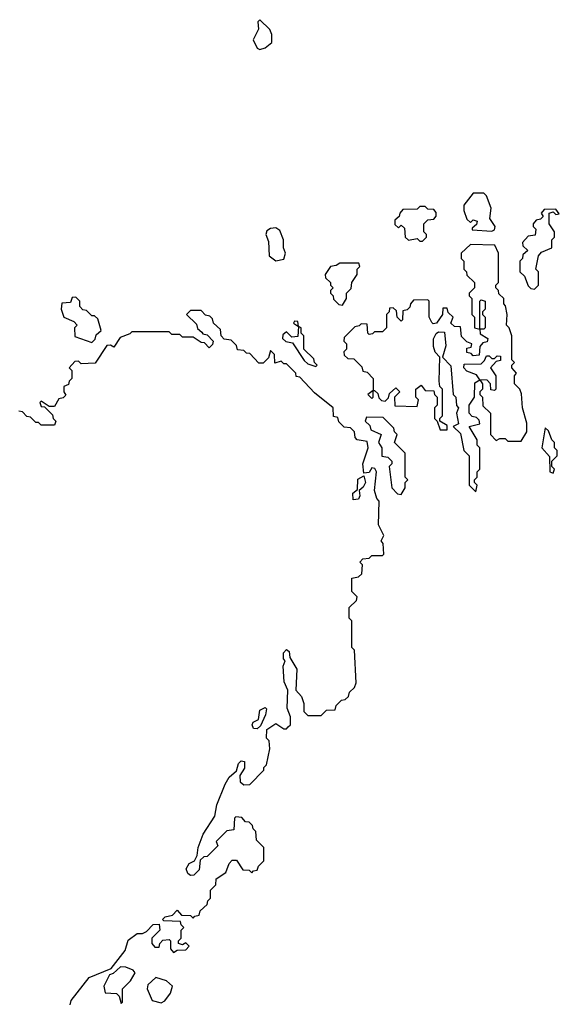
# Model space of a CAD drawing. Extents: x 2219101 to 2444320, y 201258 to 358766.
# Tile 122 of 256: x 2312055 to 2314078, y 297258 to 300950. Entities that reach past the tile are written whole.
import ezdxf

# ---------------------------------------------------------------- set-up
doc = ezdxf.new("R2010")
doc.units = 0

msp = doc.modelspace()

# ---------------------------------------------------------------- linework, layer by layer
at = {"layer": '0CON10XD'}
for points in [[(2312955, 300838.8), (2312975, 300844), (2313000, 300865), (2313000.8, 300895), (2312993, 300913), (2312955, 300950), (2312948.3, 300941.7), (2312950, 300915), (2312930, 300875), (2312945, 300843.3), (2312955, 300838.8)], [(2313825, 300157.5), (2313835, 300162.5), (2313837.5, 300175), (2313817.5, 300205), (2313823, 300243), (2313805, 300290), (2313795, 300300), (2313755, 300300), (2313720, 300255), (2313720, 300235), (2313731.7, 300201.7), (2313745, 300190), (2313755, 300200), (2313770, 300195), (2313768.3, 300181.7), (2313751.7, 300168.3), (2313751.7, 300161.7), (2313825, 300157.5)], [(2313565, 300120), (2313580, 300135), (2313580, 300145), (2313570, 300155), (2313570, 300185), (2313585, 300200), (2313608.3, 300201.7), (2313617, 300213), (2313617, 300227), (2313608.3, 300238.3), (2313585, 300240), (2313575, 300250), (2313555, 300250), (2313545, 300240), (2313491.7, 300238.3), (2313480, 300225), (2313478.3, 300211.7), (2313461.7, 300198.3), (2313461.7, 300181.7), (2313475, 300170), (2313485, 300180), (2313498.3, 300168.3), (2313500, 300135), (2313513, 300123), (2313545, 300130), (2313555, 300120), (2313565, 300120)], [(2313985, 299940), (2314000, 299955), (2314000, 300005), (2313990, 300015), (2314000, 300065), (2314011.7, 300078.3), (2314050, 300095), (2314050, 300125), (2314060, 300135), (2314060, 300155), (2314040, 300185), (2314040, 300225), (2314055, 300230), (2314065, 300220), (2314078.3, 300221.7), (2314065, 300240), (2314021.7, 300238.3), (2314010, 300225), (2314018.3, 300211.7), (2314008.3, 300201.7), (2313991.7, 300198.3), (2313980, 300185), (2313980, 300175), (2313990, 300165), (2313988.3, 300141.7), (2313961.7, 300138.3), (2313940, 300115), (2313941.7, 300101.7), (2313960, 300085), (2313941.7, 300068.3), (2313940, 300055), (2313930, 300045), (2313930, 300005), (2313948.3, 299988.3), (2313961.7, 299951.7), (2313971.7, 299941.7), (2313985, 299940)], [(2313015, 300046.2), (2313045, 300052.5), (2313051.2, 300075), (2313044, 300095), (2313043.8, 300125), (2313030, 300160), (2313015, 300170), (2312995, 300167.5), (2312981.7, 300158.3), (2312977.5, 300145), (2312988.3, 300118.3), (2312990, 300065), (2313015, 300046.2)], [(2313765, 299180), (2313770, 299205), (2313760, 299215), (2313760, 299225), (2313770, 299235), (2313770, 299255), (2313780, 299265), (2313780, 299345), (2313770, 299355), (2313770, 299375), (2313740, 299425), (2313780, 299435), (2313778.3, 299448.3), (2313768.3, 299458.3), (2313751.7, 299461.7), (2313740, 299475), (2313740, 299505), (2313760, 299535), (2313761.7, 299588.3), (2313780, 299600), (2313790, 299585), (2313790, 299565), (2313780, 299555), (2313780, 299545), (2313790, 299535), (2313791.7, 299501.7), (2313820, 299475), (2313820, 299395), (2313841.7, 299371.7), (2313855, 299380), (2313875, 299380), (2313885, 299370), (2313935, 299370), (2313956.7, 299405), (2313956.4, 299436.4), (2313940, 299495), (2313937, 299547), (2313930, 299565), (2313910, 299585), (2313910, 299615), (2313917.5, 299625), (2313900, 299645), (2313900, 299655), (2313910, 299665), (2313900, 299675), (2313900, 299765), (2313890, 299795), (2313880, 299805), (2313882.5, 299845), (2313876.4, 299876.4), (2313870, 299885), (2313870, 299905), (2313851.7, 299921.7), (2313850, 299935), (2313840, 299945), (2313840, 299955), (2313850, 299965), (2313850, 300075), (2313836.7, 300105), (2313745, 300107.5), (2313710, 300075), (2313710, 300055), (2313720, 300045), (2313720, 300015), (2313730, 300005), (2313731.7, 299991.7), (2313760, 299965), (2313760, 299945), (2313740, 299925), (2313740, 299915), (2313750, 299905), (2313750, 299845), (2313760, 299835), (2313760, 299795), (2313780, 299790), (2313781.7, 299771.7), (2313810, 299755), (2313808.3, 299741.7), (2313791.7, 299738.3), (2313780, 299725), (2313778.3, 299691.7), (2313755, 299690), (2313748.3, 299698.3), (2313731.7, 299701.7), (2313731.7, 299718.3), (2313748.3, 299721.7), (2313750, 299735), (2313731.7, 299741.7), (2313711.7, 299761.7), (2313708.3, 299798.3), (2313685, 299800), (2313671.7, 299811.7), (2313680, 299835), (2313661.7, 299851.7), (2313658.3, 299868.3), (2313641.7, 299868.3), (2313640, 299845), (2313618.3, 299811.7), (2313605, 299810), (2313600, 299815), (2313590, 299835), (2313590, 299895), (2313585, 299900), (2313531.7, 299898.3), (2313520, 299885), (2313518.3, 299871.7), (2313508.3, 299861.7), (2313491.7, 299858.3), (2313490, 299825), (2313485, 299820), (2313470, 299835), (2313468.3, 299858.3), (2313455, 299870), (2313441.7, 299868.3), (2313440, 299855), (2313430, 299845), (2313430, 299795), (2313415, 299780), (2313385, 299780), (2313378.3, 299771.7), (2313365, 299770), (2313360, 299775), (2313358.3, 299808.3), (2313335, 299810), (2313328.3, 299801.7), (2313311.7, 299798.3), (2313271.7, 299758.3), (2313270, 299745), (2313280, 299735), (2313280, 299715), (2313270, 299705), (2313271.7, 299691.7), (2313285, 299680), (2313308.3, 299678.3), (2313338.3, 299648.3), (2313341.7, 299631.7), (2313358.3, 299628.3), (2313380, 299605), (2313380, 299560), (2313360, 299545), (2313375, 299530), (2313380, 299535), (2313380, 299560), (2313385, 299560), (2313398.3, 299548.3), (2313401.7, 299531.7), (2313411.7, 299521.7), (2313425, 299520), (2313438.3, 299531.7), (2313441.7, 299548.3), (2313465, 299570), (2313480, 299555), (2313460, 299535), (2313461.7, 299501.7), (2313545, 299500), (2313550, 299525), (2313540, 299535), (2313540, 299565), (2313560, 299580), (2313575, 299560), (2313608.3, 299558.3), (2313610, 299545), (2313620, 299535), (2313620, 299505), (2313610, 299495), (2313610, 299455), (2313620, 299445), (2313631.7, 299411.7), (2313658.3, 299411.7), (2313658.3, 299428.3), (2313630, 299445), (2313630, 299455), (2313640, 299465), (2313640, 299565), (2313630, 299575), (2313627.5, 299595), (2313630, 299685), (2313613, 299703), (2313606.7, 299725), (2313607, 299753), (2313617, 299773), (2313625, 299780), (2313648.3, 299778.3), (2313653, 299727), (2313640, 299685), (2313671.7, 299651.7), (2313680, 299545), (2313690, 299535), (2313693, 299503), (2313700, 299495), (2313692.5, 299475), (2313700, 299435), (2313680, 299425), (2313708.3, 299398.3), (2313720, 299335), (2313740, 299315), (2313740, 299205), (2313765, 299180)], [(2313265, 299880), (2313280, 299905), (2313280, 299925), (2313298.3, 299941.7), (2313300, 299965), (2313320, 299995), (2313320, 300015), (2313330, 300025), (2313327, 300037), (2313255, 300037.5), (2313241.7, 300028.3), (2313220, 300025), (2313200, 299995), (2313201.7, 299981.7), (2313220, 299965), (2313220, 299955), (2313230, 299945), (2313220, 299935), (2313220, 299925), (2313230, 299915), (2313231.7, 299901.7), (2313251.7, 299881.7), (2313265, 299880)], [(2312325, 299740), (2312338.3, 299751.7), (2312341.7, 299768.3), (2312360, 299785), (2312348.3, 299828.3), (2312335, 299840), (2312325, 299840), (2312305, 299860), (2312291.7, 299861.7), (2312280, 299875), (2312280, 299895), (2312265, 299910), (2312251.7, 299908.3), (2312245, 299890), (2312213.3, 299886.7), (2312210, 299865), (2312220, 299835), (2312258.3, 299818.3), (2312270, 299805), (2312260, 299795), (2312261.7, 299761.7), (2312325, 299740)], [(2313795, 299790), (2313780, 299790), (2313780, 299895), (2313785, 299900), (2313800, 299895), (2313800, 299865), (2313790, 299855), (2313790, 299845), (2313800, 299835), (2313800, 299795), (2313795, 299790)], [(2312243.8, 297255), (2312248.3, 297271.7), (2312315, 297357.5), (2312398.3, 297391.7), (2312450.7, 297459.3), (2312462.2, 297497.8), (2312495, 297522.5), (2312515, 297522.5), (2312530, 297530), (2312555, 297556.7), (2312578.3, 297558.3), (2312580, 297535), (2312550, 297505), (2312550, 297485), (2312561.7, 297471.7), (2312578.3, 297471.7), (2312580, 297485), (2312591.7, 297498.3), (2312615, 297500), (2312620, 297495), (2312620, 297465), (2312631.7, 297451.7), (2312645, 297460), (2312678.3, 297461.7), (2312690, 297475), (2312678.3, 297488.3), (2312665, 297480), (2312650, 297485), (2312650, 297495), (2312660, 297505), (2312660, 297535), (2312670, 297545), (2312660, 297555), (2312658.3, 297568.3), (2312595, 297570), (2312590, 297575), (2312600, 297585), (2312628.3, 297591.7), (2312645, 297610), (2312661.7, 297591.7), (2312695, 297590), (2312705, 297580), (2312711.7, 297588.3), (2312728.3, 297591.7), (2312731.7, 297608.3), (2312758.3, 297631.7), (2312760, 297645), (2312770, 297655), (2312770, 297685), (2312790, 297705), (2312791.7, 297728.3), (2312828.3, 297751.7), (2312840, 297785), (2312851.7, 297798.3), (2312868.3, 297798.3), (2312891.7, 297761.7), (2312915, 297760), (2312925, 297750), (2312931.7, 297758.3), (2312945, 297760), (2312950, 297775), (2312970, 297795), (2312970, 297845), (2312943, 297873), (2312940, 297905), (2312930, 297915), (2312928.3, 297928.3), (2312915, 297940), (2312901.7, 297941.7), (2312888.3, 297958.3), (2312865, 297960), (2312860, 297955), (2312858.3, 297911.7), (2312831.7, 297908.3), (2312791.7, 297868.3), (2312798.3, 297851.7), (2312758.3, 297811.7), (2312745, 297810), (2312731.7, 297798.3), (2312728.3, 297761.7), (2312708.3, 297741.7), (2312695, 297740), (2312685, 297747.5), (2312678.8, 297765), (2312690, 297785), (2312710, 297795), (2312720, 297815), (2312723.8, 297845), (2312743.3, 297895), (2312787, 297963), (2312793.8, 298005), (2312825, 298082.5), (2312840.5, 298109.5), (2312867.5, 298132.5), (2312875, 298160), (2312885, 298170), (2312897.5, 298167.5), (2312897.5, 298142.5), (2312880, 298115), (2312881.7, 298091.7), (2312895, 298080), (2312918.3, 298081.7), (2312970, 298135), (2312970, 298145), (2312980, 298155), (2312992.5, 298215), (2312990, 298245), (2312980, 298255), (2312981.7, 298288.3), (2313015, 298310), (2313045, 298290), (2313055, 298290), (2313061.7, 298298.3), (2313070, 298305), (2313070, 298335), (2313058.3, 298368.3), (2313060, 298435), (2313047, 298467), (2313042.5, 298525), (2313050, 298545), (2313043.6, 298553.6), (2313043.8, 298575), (2313055, 298587.5), (2313065, 298580), (2313068.3, 298558.3), (2313093.8, 298513.8), (2313090, 298435), (2313111.7, 298411.7), (2313120, 298385), (2313120, 298355), (2313135, 298340), (2313185, 298340), (2313205, 298360), (2313238.3, 298361.7), (2313241.7, 298378.3), (2313261.7, 298398.3), (2313275, 298400), (2313288.3, 298411.7), (2313291.7, 298428.3), (2313310, 298445), (2313317, 298463), (2313310, 298585), (2313300, 298595), (2313300, 298695), (2313290, 298705), (2313290, 298745), (2313318.3, 298771.7), (2313320, 298785), (2313300, 298805), (2313300, 298855), (2313325, 298860), (2313338.3, 298871.7), (2313340, 298905), (2313330, 298915), (2313341.7, 298928.3), (2313365, 298930), (2313375, 298940), (2313415, 298940), (2313420, 298945), (2313417.5, 298985), (2313410, 298995), (2313420, 299015), (2313400, 299055), (2313402.5, 299145), (2313394, 299154), (2313385.8, 299185), (2313392.5, 299255), (2313386.4, 299266.4), (2313375, 299270), (2313365, 299252.5), (2313345, 299250), (2313341.4, 299285), (2313361.9, 299345), (2313358, 299368), (2313320, 299375), (2313313, 299383), (2313310, 299405), (2313295, 299420), (2313271.7, 299421.7), (2313251.7, 299441.7), (2313248.3, 299458.3), (2313231.7, 299461.7), (2313230, 299495), (2313160.7, 299550.7), (2313105, 299610), (2313091.7, 299611.7), (2313090, 299625), (2313055, 299660), (2313045, 299660), (2313035, 299670), (2313011.7, 299661.7), (2313010, 299695), (2312995, 299710), (2312988.3, 299681.7), (2312968.3, 299661.7), (2312951.7, 299661.7), (2312918.3, 299698.3), (2312905, 299700), (2312895, 299710), (2312871.7, 299711.7), (2312868.3, 299728.3), (2312848.3, 299748.3), (2312821.7, 299751.7), (2312810, 299765), (2312808.3, 299788.3), (2312781.7, 299811.7), (2312778.3, 299828.3), (2312768.3, 299838.3), (2312751.7, 299841.7), (2312735, 299860), (2312695, 299860), (2312680, 299845), (2312718.3, 299808.3), (2312721.7, 299791.7), (2312738.3, 299778.3), (2312741.7, 299771.7), (2312758.3, 299768.3), (2312780, 299745), (2312778.3, 299731.7), (2312765, 299720), (2312748.3, 299738.3), (2312735, 299740), (2312705, 299760), (2312665, 299760), (2312655, 299770), (2312625, 299770), (2312615, 299780), (2312475, 299780), (2312468.3, 299771.7), (2312431.7, 299758.3), (2312408.3, 299721.7), (2312395, 299730), (2312381.7, 299728.3), (2312338.3, 299661.7), (2312285, 299660), (2312275, 299670), (2312261.7, 299668.3), (2312240, 299645), (2312250, 299635), (2312250, 299605), (2312240, 299595), (2312238.3, 299581.7), (2312220, 299575), (2312220, 299555), (2312228.3, 299541.7), (2312218.3, 299531.7), (2312201.7, 299528.3), (2312185, 299500), (2312165, 299500), (2312135, 299520), (2312130, 299515), (2312135, 299500), (2312148.3, 299498.3), (2312178.3, 299468.3), (2312180, 299455), (2312190, 299445), (2312185, 299430), (2312135, 299430), (2312125, 299440), (2312115, 299440), (2312095, 299460), (2312081.7, 299461.7), (2312065, 299480), (2312051.7, 299481.7)], [(2313165, 299650), (2313170, 299655), (2313160, 299665), (2313158.3, 299678.3), (2313120, 299715), (2313120, 299765), (2313110, 299775), (2313110, 299795), (2313100, 299800), (2313098.3, 299818.3), (2313085, 299820), (2313081.7, 299811.7), (2313100, 299800), (2313098.3, 299761.7), (2313075, 299760), (2313055, 299780), (2313041.7, 299768.3), (2313040, 299755), (2313053, 299743), (2313078.3, 299738.3), (2313121.7, 299671.7), (2313135, 299660), (2313165, 299650)], [(2313835, 299560), (2313821.7, 299561.7), (2313820, 299585), (2313808.3, 299598.3), (2313780, 299600), (2313768.3, 299618.3), (2313731.7, 299631.7), (2313720, 299645), (2313721.7, 299658.3), (2313785, 299660), (2313798.3, 299671.7), (2313805, 299690), (2313815, 299690), (2313825, 299680), (2313835, 299680), (2313845, 299690), (2313858.3, 299688.3), (2313858.3, 299671.7), (2313841.7, 299668.3), (2313820, 299645), (2313840, 299615), (2313840, 299565), (2313835, 299560)], [(2313485, 299170), (2313500, 299195), (2313500, 299215), (2313510, 299225), (2313500, 299235), (2313500, 299325), (2313460, 299365), (2313470, 299395), (2313460, 299405), (2313458.3, 299418.3), (2313418.3, 299458.3), (2313355, 299460), (2313350, 299445), (2313368.3, 299428.3), (2313371.7, 299411.7), (2313410, 299395), (2313400, 299365), (2313412.5, 299345), (2313413, 299313), (2313435, 299310), (2313450, 299295), (2313450, 299285), (2313440, 299275), (2313450, 299195), (2313471.7, 299171.7), (2313485, 299170)], [(2314055, 299250), (2314060, 299265), (2314050, 299275), (2314050, 299295), (2314070, 299315), (2314070, 299335), (2314060, 299345), (2314060, 299365), (2314050, 299375), (2314038.3, 299408.3), (2314025, 299420), (2314012.5, 299345), (2314041.7, 299311.7), (2314042.5, 299255), (2314055, 299250)], [(2313305, 299150), (2313304.2, 299175), (2313321.7, 299188.3), (2313323.3, 299226.7), (2313345, 299240), (2313351.2, 299215), (2313343.3, 299196.7), (2313327.5, 299185), (2313330, 299165), (2313325, 299152.5), (2313305, 299150)], [(2312945, 298290), (2312931.7, 298291.7), (2312926.7, 298305), (2312930, 298315), (2312950, 298325), (2312955, 298360), (2312975, 298370), (2312980, 298365), (2312977, 298343), (2312958.3, 298301.7), (2312945, 298290)], [(2312435, 297260), (2312440, 297265), (2312440, 297315), (2312470, 297345), (2312487.5, 297375), (2312480, 297385), (2312453, 297397), (2312432.5, 297397.5), (2312405, 297372.5), (2312391.7, 297368.3), (2312370, 297325), (2312375, 297300), (2312417.5, 297297.5), (2312428.3, 297288.3), (2312435, 297260)], [(2312585, 297262.5), (2312599.3, 297270.7), (2312620.7, 297299.3), (2312627.5, 297325), (2312605.9, 297345.9), (2312565, 297357.5), (2312535, 297330), (2312532.5, 297315), (2312551.7, 297271.7), (2312585, 297262.5)]]:
    msp.add_lwpolyline(points, dxfattribs=at)

doc.saveas('drawing.dxf')
